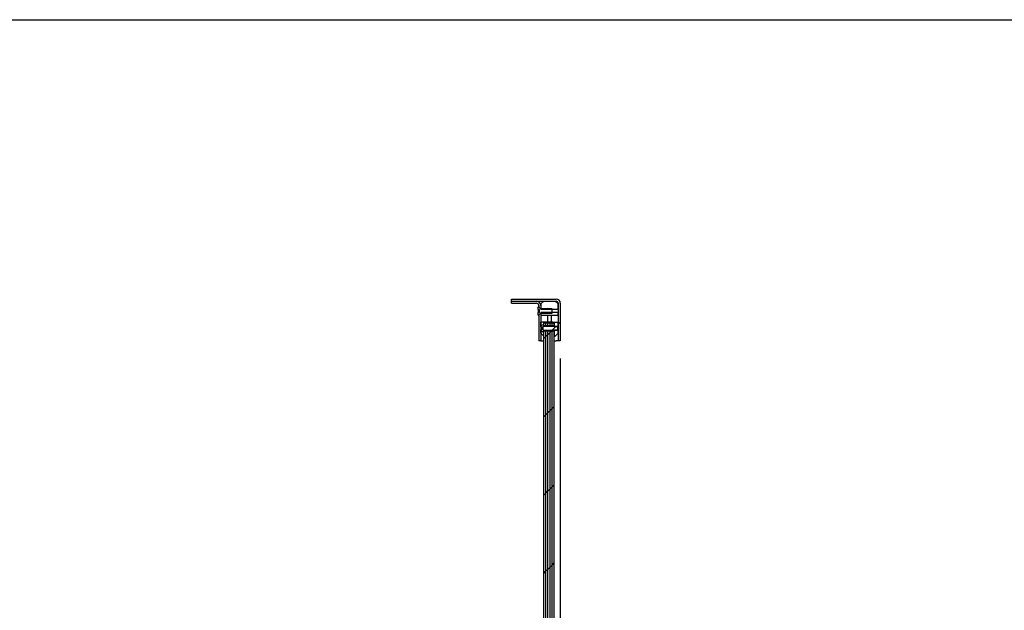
# Model space of a CAD drawing. Header units: millimetres. Extents: x 676 to 6826, y 1666 to 5971.
# Tile 6 of 9: x 3751 to 5164, y 5124 to 5971. Entities that reach past the tile are written whole.
import ezdxf

# ---------------------------------------------------------------- set-up
doc = ezdxf.new("R2010")
doc.units = ezdxf.units.MM
doc.header["$LTSCALE"] = 25
doc.linetypes.add('SLD-Solido', pattern=[0])
doc.layers.add('CAMPITURE', color=9, linetype='SLD-Solido')
doc.layers.add('QUOTE', color=1, linetype='SLD-Solido')
doc.styles.add('SLDTEXTSTYLE3', font='GOTHIC.TTF', dxfattribs={"width": 0.913})
doc.dimstyles.new('SLDDIMSTYLE0', dxfattribs={"dimtxt": 66.145833, "dimasz": 50, "dimexe": 0, "dimexo": 0.0625, "dimgap": 16.536458, "dimtad": 1, "dimdec": 1, "dimrnd": 1e-09, "dimzin": 12, "dimdsep": 46, "dimtxsty": 'SLDTEXTSTYLE3', "dimsah": 1, "dimcen": 0.09, "dimadec": 0, "dimazin": 3, "dimtfac": 1, "dimtdec": 1, "dimtmove": 0, "dimatfit": 0, "dimfxl": 1, "dimfrac": 2, "dimtolj": 1, "dimtzin": 12, "dimarcsym": 0})

# ---------------------------------------------------------------- blocks, each defined once
blk = doc.blocks.new('_D_16')
at = {"layer": 'QUOTE', "transparency": 16777216}
for p, q in [((4526.9, 5485.2), (4526.9, 2971.5)), ((4192.2, 3402.5), (4192.2, 2971.5)), ((4192.2, 2996.5), (4092.2, 2996.5)), ((4192.2, 2996.5), (4526.9, 2996.5)), ((4526.9, 2996.5), (4626.9, 2996.5))]:
    blk.add_line(p, q, dxfattribs=at)
for points in [[(4192.2, 2996.5), (4142.2, 3002.8), (4142.2, 2990.3)], [(4526.9, 2996.5), (4576.9, 2990.3), (4576.9, 3002.8)]]:
    blk.add_solid(points, dxfattribs=at)
at = {"layer": 'QUOTE', "transparency": 16777216, "insert": (4247.9, 3081), "char_height": 66.15, "attachment_point": 1, "style": 'SLDTEXTSTYLE3'}
blk.add_mtext('334,8', dxfattribs=at)

msp = doc.modelspace()

# ---------------------------------------------------------------- hatches: boundary and pattern name
at = {"layer": 'CAMPITURE', "true_color": 0xe1a900}
h = msp.add_hatch(dxfattribs=at)
h.set_pattern_fill('ANSI31', color=42, scale=25, angle=2.8e-322, style=0)
edge = h.paths.add_edge_path(flags=0)
edge.add_arc((4520.93, 5564.23), 6, 0, 90)
edge.add_line((4520.93, 5570.23), (4456.93, 5570.23))
edge.add_line((4456.93, 5570.23), (4456.93, 5567.23))
edge.add_line((4456.93, 5567.23), (4520.93, 5567.23))
edge.add_arc((4520.93, 5564.23), 3, 0, 90, ccw=False)
edge.add_line((4523.93, 5564.23), (4523.93, 5510.23))
edge.add_line((4523.93, 5510.23), (4526.93, 5510.23))
edge.add_line((4526.93, 5510.23), (4526.93, 5564.23))
h = msp.add_hatch(dxfattribs=at)
h.set_pattern_fill('ANSI31', color=42, scale=25, angle=90, style=0)
edge = h.paths.add_edge_path(flags=0)
edge.add_line((4456.93, 5564.23), (4492.93, 5564.23))
edge.add_arc((4492.93, 5561.23), 3, 0, 90, ccw=False)
edge.add_line((4495.93, 5561.23), (4495.93, 5558.71))
edge.add_spline(control_points=[(4495.93, 5558.71), (4496.43, 5558.2), (4496.93, 5557.7), (4497.43, 5557.2)], knot_values=[0.0094285, 0.0094285, 0.0094285, 0.0094285, 0.0115553, 0.0115553, 0.0115553, 0.0115553], weights=[1, 1, 1, 1], degree=3, periodic=0)
edge.add_line((4497.43, 5557.2), (4498.93, 5557.2))
edge.add_line((4498.93, 5557.2), (4498.93, 5561.23))
edge.add_arc((4492.93, 5561.23), 6, 0, 90)
edge.add_line((4492.93, 5567.23), (4456.93, 5567.23))
edge.add_line((4456.93, 5567.23), (4456.93, 5564.23))
h = msp.add_hatch(dxfattribs=at)
h.set_pattern_fill('ANSI32', color=42, scale=25, style=0)
edge = h.paths.add_edge_path(flags=0)
edge.add_line((4498.43, 5550.26), (4515.13, 5550.26))
edge.add_line((4515.13, 5550.26), (4515.13, 5556.19))
edge.add_line((4515.13, 5556.19), (4498.43, 5556.19))
edge.add_spline(control_points=[(4498.43, 5556.19), (4497.44, 5557.2), (4496.43, 5558.2), (4495.43, 5559.21)], knot_values=[0.0267164, 0.0267164, 0.0267164, 0.0267164, 0.030938, 0.030938, 0.030938, 0.030938], weights=[1, 1, 1, 1], degree=3, periodic=0)
edge.add_line((4495.43, 5559.21), (4495.13, 5559.21))
edge.add_line((4495.13, 5559.21), (4495.13, 5555.17))
edge.add_line((4495.13, 5555.17), (4497.13, 5555.17))
edge.add_line((4497.13, 5555.17), (4497.13, 5551.06))
edge.add_line((4497.13, 5551.06), (4495.13, 5551.06))
edge.add_line((4495.13, 5551.06), (4495.13, 5547.24))
edge.add_line((4495.13, 5547.24), (4495.43, 5547.24))
edge.add_spline(control_points=[(4495.43, 5547.24), (4496.43, 5548.25), (4497.44, 5549.25), (4498.43, 5550.26)], knot_values=[0.014632, 0.014632, 0.014632, 0.014632, 0.0188882, 0.0188882, 0.0188882, 0.0188882], weights=[1, 1, 1, 1], degree=3, periodic=0)
h = msp.add_hatch(dxfattribs=at)
h.set_pattern_fill('ANSI31', color=42, scale=25, angle=90, style=0)
h.paths.add_polyline_path([(4519.68, 5567.23), (4503.18, 5567.23), (4499.18, 5563.23), (4499.18, 5555.68), (4523.68, 5555.68), (4523.68, 5563.23)], flags=0)
h = msp.add_hatch(dxfattribs=at)
h.set_pattern_fill('ANSI31', color=42, scale=25, angle=90, style=0)
edge = h.paths.add_edge_path(flags=0)
edge.add_line((4498.93, 5510.23), (4498.93, 5549.25))
edge.add_line((4498.93, 5549.25), (4497.43, 5549.25))
edge.add_spline(control_points=[(4497.43, 5549.25), (4496.93, 5548.75), (4496.43, 5548.25), (4495.93, 5547.75)], knot_values=[0.0222483, 0.0222483, 0.0222483, 0.0222483, 0.0243718, 0.0243718, 0.0243718, 0.0243718], weights=[1, 1, 1, 1], degree=3, periodic=0)
edge.add_line((4495.93, 5547.75), (4495.93, 5510.23))
edge.add_line((4495.93, 5510.23), (4498.93, 5510.23))
h = msp.add_hatch(dxfattribs=at)
h.set_pattern_fill('ANSI31', color=42, scale=25, angle=90, style=0)
h.paths.add_polyline_path([(4499.18, 5550.77), (4499.18, 5547.23), (4523.68, 5547.23), (4523.68, 5550.77)], flags=0)
h = msp.add_hatch(dxfattribs=at)
h.set_pattern_fill('ANSI32', color=42, scale=25, style=0)
edge = h.paths.add_edge_path(flags=0)
edge.add_line((4499.18, 5530.43), (4499.18, 5530.2))
edge.add_line((4499.18, 5530.2), (4502.18, 5530.2))
edge.add_line((4502.18, 5530.2), (4502.18, 5526.19))
edge.add_line((4502.18, 5526.19), (4499.18, 5526.19))
edge.add_line((4499.18, 5526.19), (4499.18, 5526.03))
edge.add_spline(control_points=[(4499.18, 5526.03), (4499.18, 5525.79), (4499.21, 5525.56), (4499.26, 5525.33), (4499.34, 5525.01), (4499.47, 5524.69), (4499.65, 5524.4), (4499.82, 5524.12), (4500.05, 5523.86), (4500.32, 5523.65), (4500.58, 5523.44), (4500.88, 5523.28), (4501.19, 5523.17), (4501.51, 5523.06), (4501.85, 5523), (4502.18, 5523)], knot_values=[0.0093785, 0.0093785, 0.0093785, 0.0093785, 0.0100831, 0.0100831, 0.0100831, 0.0111033, 0.0111033, 0.0111033, 0.01212, 0.01212, 0.01212, 0.0131357, 0.0131357, 0.0131357, 0.0141512, 0.0141512, 0.0141512, 0.0141512], weights=[1, 1, 1, 1, 1, 1, 1, 1, 1, 1, 1, 1, 1, 1, 1, 1], degree=3, periodic=0)
edge.add_line((4502.18, 5523), (4503.18, 5523))
edge.add_line((4503.18, 5523), (4503.18, 5525.52))
edge.add_line((4503.18, 5525.52), (4522.68, 5525.52))
edge.add_spline(control_points=[(4522.68, 5525.52), (4522.85, 5525.69), (4523.02, 5525.86), (4523.18, 5526.03)], knot_values=[0.0066325, 0.0066325, 0.0066325, 0.0066325, 0.0073463, 0.0073463, 0.0073463, 0.0073463], weights=[1, 1, 1, 1], degree=3, periodic=0)
edge.add_line((4523.18, 5526.03), (4523.18, 5530.43))
edge.add_spline(control_points=[(4523.18, 5530.43), (4523.02, 5530.6), (4522.85, 5530.77), (4522.68, 5530.93)], knot_values=[0.0130463, 0.0130463, 0.0130463, 0.0130463, 0.0137552, 0.0137552, 0.0137552, 0.0137552], weights=[1, 1, 1, 1], degree=3, periodic=0)
edge.add_line((4522.68, 5530.93), (4503.18, 5530.93))
edge.add_line((4503.18, 5530.93), (4503.18, 5533.45))
edge.add_line((4503.18, 5533.45), (4502.18, 5533.45))
edge.add_spline(control_points=[(4502.18, 5533.45), (4502.03, 5533.45), (4501.88, 5533.44), (4501.72, 5533.42), (4501.39, 5533.37), (4501.07, 5533.26), (4500.77, 5533.1), (4500.47, 5532.94), (4500.2, 5532.73), (4499.97, 5532.48), (4499.74, 5532.22), (4499.55, 5531.93), (4499.42, 5531.61), (4499.28, 5531.27), (4499.2, 5530.89), (4499.18, 5530.52), (4499.18, 5530.49), (4499.18, 5530.46), (4499.18, 5530.43)], knot_values=[0.0000002, 0.0000002, 0.0000002, 0.0000002, 0.000459, 0.000459, 0.000459, 0.0014767, 0.0014767, 0.0014767, 0.0025004, 0.0025004, 0.0025004, 0.0035424, 0.0035424, 0.0035424, 0.0046716, 0.0046716, 0.0046716, 0.0047682, 0.0047682, 0.0047682, 0.0047682], weights=[1, 1, 1, 1, 1, 1, 1, 1, 1, 1, 1, 1, 1, 1, 1, 1, 1, 1, 1], degree=3, periodic=0)
h = msp.add_hatch(dxfattribs=at)
h.set_pattern_fill('ANSI31', color=42, scale=25, style=0)
h.paths.add_polyline_path([(4506.18, 5536.23), (4503.18, 5536.23), (4503.18, 5532.2), (4506.18, 5532.2)], flags=0)
h = msp.add_hatch(dxfattribs=at)
h.set_pattern_fill('ANSI31', color=42, scale=25, style=0)
h.paths.add_polyline_path([(4509.18, 5536.23), (4506.18, 5536.23), (4506.18, 5532.2), (4509.18, 5532.2)], flags=0)
h = msp.add_hatch(dxfattribs=at)
h.set_pattern_fill('ANSI31', color=42, scale=25, style=0)
h.paths.add_polyline_path([(4512.18, 5536.23), (4509.18, 5536.23), (4509.18, 5532.2), (4512.18, 5532.2)], flags=0)
h = msp.add_hatch(dxfattribs=at)
h.set_pattern_fill('ANSI31', color=42, scale=25, style=0)
h.paths.add_polyline_path([(4515.18, 5536.23), (4512.18, 5536.23), (4512.18, 5532.2), (4515.18, 5532.2)], flags=0)
h = msp.add_hatch(dxfattribs=at)
h.set_pattern_fill('ANSI31', color=42, scale=25, style=0)
h.paths.add_polyline_path([(4518.18, 5536.23), (4515.18, 5536.23), (4515.18, 5532.2), (4518.18, 5532.2)], flags=0)
h = msp.add_hatch(dxfattribs=at)
h.set_pattern_fill('ANSI31', color=42, scale=25, angle=90, style=0)
h.paths.add_polyline_path([(4518.18, 5530.68), (4523.68, 5530.68), (4523.68, 5537.23), (4518.18, 5537.23)], flags=0)
h = msp.add_hatch(dxfattribs=at)
h.set_pattern_fill('ANSI31', color=42, scale=25, style=0)
edge = h.paths.add_edge_path(flags=0)
edge.add_spline(control_points=[(4198.18, 4140.75), (4197.51, 4141.42), (4196.85, 4142.1), (4196.18, 4142.77)], knot_values=[0.0078332, 0.0078332, 0.0078332, 0.0078332, 0.0106761, 0.0106761, 0.0106761, 0.0106761], weights=[1, 1, 1, 1], degree=3, periodic=0)
edge.add_line((4196.18, 4142.77), (4195.18, 4142.77))
edge.add_line((4195.18, 4142.77), (4195.18, 4104.23))
edge.add_arc((4353.68, 4104.23), 158.5, 180, 360)
edge.add_line((4512.18, 4104.23), (4512.18, 5524.25))
edge.add_line((4512.18, 5524.25), (4509.18, 5524.25))
edge.add_line((4509.18, 5524.25), (4509.18, 4104.23))
edge.add_arc((4353.68, 4104.23), 155.5, 180, 360, ccw=False)
edge.add_line((4198.18, 4104.23), (4198.18, 4140.75))
h = msp.add_hatch(dxfattribs=at)
h.set_pattern_fill('ANSI31', color=42, scale=25, style=0)
edge = h.paths.add_edge_path(flags=0)
edge.add_spline(control_points=[(4198.18, 3782.75), (4197.51, 3783.42), (4196.85, 3784.1), (4196.18, 3784.77)], knot_values=[0.0078332, 0.0078332, 0.0078332, 0.0078332, 0.0106761, 0.0106761, 0.0106761, 0.0106761], weights=[1, 1, 1, 1], degree=3, periodic=0)
edge.add_line((4196.18, 3784.77), (4195.18, 3784.77))
edge.add_line((4195.18, 3784.77), (4195.18, 3746.23))
edge.add_arc((4355.18, 3746.23), 160, 180, 360)
edge.add_line((4515.18, 3746.23), (4515.18, 5524.25))
edge.add_line((4515.18, 5524.25), (4512.18, 5524.25))
edge.add_line((4512.18, 5524.25), (4512.18, 3746.23))
edge.add_arc((4355.18, 3746.23), 157, 180, 360, ccw=False)
edge.add_line((4198.18, 3746.23), (4198.18, 3782.75))
h = msp.add_hatch(dxfattribs=at)
h.set_pattern_fill('ANSI31', color=42, scale=25, style=0)
edge = h.paths.add_edge_path(flags=0)
edge.add_spline(control_points=[(4198.18, 3424.75), (4197.51, 3425.42), (4196.85, 3426.1), (4196.18, 3426.77)], knot_values=[0.0078332, 0.0078332, 0.0078332, 0.0078332, 0.0106761, 0.0106761, 0.0106761, 0.0106761], weights=[1, 1, 1, 1], degree=3, periodic=0)
edge.add_line((4196.18, 3426.77), (4195.18, 3426.77))
edge.add_line((4195.18, 3426.77), (4195.18, 3388.23))
edge.add_arc((4356.68, 3388.23), 161.5, 180, 360)
edge.add_line((4518.18, 3388.23), (4518.18, 5524.25))
edge.add_line((4518.18, 5524.25), (4515.18, 5524.25))
edge.add_line((4515.18, 5524.25), (4515.18, 3388.23))
edge.add_arc((4356.68, 3388.23), 158.5, 180, 360, ccw=False)
edge.add_line((4198.18, 3388.23), (4198.18, 3424.75))
h = msp.add_hatch(dxfattribs=at)
h.set_pattern_fill('ANSI31', color=42, scale=25, style=0)
edge = h.paths.add_edge_path(flags=0)
edge.add_spline(control_points=[(4198.18, 4856.75), (4197.51, 4857.42), (4196.85, 4858.1), (4196.18, 4858.77)], knot_values=[0.0078332, 0.0078332, 0.0078332, 0.0078332, 0.0106761, 0.0106761, 0.0106761, 0.0106761], weights=[1, 1, 1, 1], degree=3, periodic=0)
edge.add_line((4196.18, 4858.77), (4195.18, 4858.77))
edge.add_line((4195.18, 4858.77), (4195.18, 4820.23))
edge.add_arc((4350.68, 4820.23), 155.5, 180, 360)
edge.add_line((4506.18, 4820.23), (4506.18, 5524.25))
edge.add_line((4506.18, 5524.25), (4503.18, 5524.25))
edge.add_line((4503.18, 5524.25), (4503.18, 4820.23))
edge.add_arc((4350.68, 4820.23), 152.5, 180, 360, ccw=False)
edge.add_line((4198.18, 4820.23), (4198.18, 4856.75))
h = msp.add_hatch(dxfattribs=at)
h.set_pattern_fill('ANSI31', color=42, scale=25, style=0)
edge = h.paths.add_edge_path(flags=0)
edge.add_spline(control_points=[(4198.18, 4498.75), (4197.51, 4499.42), (4196.85, 4500.1), (4196.18, 4500.77)], knot_values=[0.0078332, 0.0078332, 0.0078332, 0.0078332, 0.0106761, 0.0106761, 0.0106761, 0.0106761], weights=[1, 1, 1, 1], degree=3, periodic=0)
edge.add_line((4196.18, 4500.77), (4195.18, 4500.77))
edge.add_line((4195.18, 4500.77), (4195.18, 4462.23))
edge.add_arc((4352.18, 4462.23), 157, 180, 360)
edge.add_line((4509.18, 4462.23), (4509.18, 5524.25))
edge.add_line((4509.18, 5524.25), (4506.18, 5524.25))
edge.add_line((4506.18, 5524.25), (4506.18, 4462.23))
edge.add_arc((4352.18, 4462.23), 154, 180, 360, ccw=False)
edge.add_line((4198.18, 4462.23), (4198.18, 4498.75))
h = msp.add_hatch(dxfattribs=at)
h.set_pattern_fill('ANSI31', color=42, scale=25, angle=90, style=0)
h.paths.add_polyline_path([(4523.68, 5525.77), (4518.18, 5525.77), (4518.18, 5517.23), (4519.68, 5517.23), (4523.68, 5521.23)], flags=0)

# ---------------------------------------------------------------- linework, layer by layer
for p, q in [((4456.93, 5567.23), (4456.93, 5570.23)), ((4456.93, 5570.23), (4520.93, 5570.23)), ((4456.93, 5564.23), (4456.93, 5567.23)), ((4456.93, 5567.23), (4492.93, 5567.23)), ((4456.93, 5567.23), (4520.93, 5567.23)), ((4456.93, 5564.23), (4492.93, 5564.23)), ((4495.43, 5559.23), (4495.13, 5559.23)), ((4495.13, 5559.21), (4495.13, 5559.23)), ((4495.13, 5555.17), (4495.13, 5559.21)), ((4495.43, 5559.21), (4495.13, 5559.21)), ((4495.13, 5555.17), (4497.13, 5555.17)), ((4495.13, 5555.17), (4495.13, 5554.91)), ((4497.13, 5554.91), (4495.13, 5554.91)), ((4495.13, 5554.91), (4495.13, 5552.7)), ((4495.43, 5559.21), (4495.43, 5559.23)), ((4495.43, 5559.21), (4498.43, 5556.19)), ((4495.93, 5567.23), (4495.93, 5566.42)), ((4495.93, 5561.23), (4495.93, 5558.71)), ((4497.43, 5557.2), (4495.93, 5558.71)), ((4497.13, 5551.06), (4497.13, 5555.17)), ((4497.43, 5557.2), (4498.93, 5557.2)), ((4515.13, 5556.19), (4498.43, 5556.19)), ((4498.93, 5561.23), (4498.93, 5557.2)), ((4498.93, 5556.23), (4498.93, 5557.2)), ((4499.18, 5556.23), (4498.93, 5556.23)), ((4499.18, 5563.23), (4503.18, 5567.23)), ((4499.18, 5563.23), (4499.18, 5555.68)), ((4499.18, 5555.68), (4523.68, 5555.68)), ((4503.18, 5567.23), (4519.68, 5567.23)), ((4515.13, 5550.26), (4515.13, 5556.19)), ((4519.68, 5567.23), (4523.68, 5563.23)), ((4523.68, 5555.68), (4523.68, 5563.23)), ((4523.68, 5555.68), (4523.68, 5550.77)), ((4523.93, 5564.23), (4523.93, 5510.23)), ((4526.93, 5564.23), (4526.93, 5510.23)), ((4497.13, 5552.7), (4495.13, 5552.7)), ((4495.13, 5552.7), (4495.13, 5551.06)), ((4495.13, 5547.24), (4495.13, 5551.06)), ((4497.13, 5551.06), (4495.13, 5551.06)), ((4495.13, 5547.24), (4495.43, 5547.24)), ((4495.13, 5547.23), (4495.13, 5547.24)), ((4495.13, 5547.23), (4495.43, 5547.23)), ((4498.43, 5550.26), (4495.43, 5547.24)), ((4495.43, 5547.23), (4495.43, 5547.24)), ((4495.93, 5547.75), (4497.43, 5549.25)), ((4495.93, 5547.75), (4495.93, 5510.23)), ((4498.93, 5549.25), (4497.43, 5549.25)), ((4498.43, 5550.26), (4515.13, 5550.26)), ((4498.93, 5550.23), (4499.18, 5550.23)), ((4498.93, 5549.25), (4498.93, 5550.23)), ((4498.93, 5549.25), (4498.93, 5510.23)), ((4523.68, 5550.77), (4499.18, 5550.77)), ((4499.18, 5550.77), (4499.18, 5547.23)), ((4499.18, 5547.23), (4523.68, 5547.23)), ((4508.68, 5547.23), (4508.68, 5537.23)), ((4514.18, 5537.23), (4514.18, 5547.23)), ((4523.68, 5547.23), (4523.68, 5550.77)), ((4499.18, 5530.43), (4499.18, 5537.23)), ((4516.18, 5537.23), (4499.18, 5537.23)), ((4499.18, 5530.2), (4499.18, 5530.43)), ((4499.18, 5530.2), (4502.18, 5530.2)), ((4499.18, 5530.2), (4499.18, 5530.15)), ((4499.18, 5530.15), (4499.18, 5530.14)), ((4499.18, 5530.14), (4499.18, 5530.03)), ((4502.18, 5530.14), (4499.18, 5530.14)), ((4499.18, 5530.03), (4499.18, 5528.18)), ((4499.18, 5528.18), (4499.18, 5528.07)), ((4499.18, 5528.07), (4499.18, 5527.96)), ((4502.18, 5528.07), (4499.18, 5528.07)), ((4499.18, 5527.96), (4499.18, 5526.25)), ((4503.18, 5533.45), (4502.18, 5533.45)), ((4502.18, 5526.19), (4502.18, 5530.2)), ((4503.18, 5536.23), (4506.18, 5536.23)), ((4503.18, 5532.2), (4503.18, 5536.23)), ((4503.18, 5530.93), (4503.18, 5533.45)), ((4503.18, 5532.2), (4506.18, 5532.2)), ((4522.68, 5530.93), (4503.18, 5530.93)), ((4506.18, 5536.23), (4509.18, 5536.23)), ((4506.18, 5532.2), (4506.18, 5536.23)), ((4506.18, 5532.2), (4509.18, 5532.2)), ((4506.18, 5532.2), (4506.18, 5530.93)), ((4509.18, 5536.23), (4512.18, 5536.23)), ((4509.18, 5532.2), (4509.18, 5536.23)), ((4509.18, 5532.2), (4512.18, 5532.2)), ((4509.18, 5532.2), (4509.18, 5530.93)), ((4512.18, 5536.23), (4515.18, 5536.23)), ((4512.18, 5532.2), (4512.18, 5536.23)), ((4512.18, 5532.2), (4515.18, 5532.2)), ((4512.18, 5532.2), (4512.18, 5530.93)), ((4515.18, 5536.23), (4518.18, 5536.23)), ((4515.18, 5532.2), (4515.18, 5536.23)), ((4515.18, 5532.2), (4518.18, 5532.2)), ((4515.18, 5532.2), (4515.18, 5530.93)), ((4516.18, 5537.23), (4518.18, 5537.23)), ((4518.18, 5537.23), (4518.18, 5530.68)), ((4518.18, 5537.23), (4523.68, 5537.23)), ((4518.18, 5532.2), (4518.18, 5536.23)), ((4518.18, 5530.68), (4523.68, 5530.68)), ((4522.68, 5530.93), (4523.18, 5530.43)), ((4523.18, 5526.03), (4523.18, 5530.43)), ((4523.68, 5530.68), (4523.68, 5537.23)), ((4523.68, 5525.77), (4523.68, 5530.68)), ((4499.18, 5526.25), (4499.18, 5526.19)), ((4499.18, 5526.03), (4499.18, 5526.19)), ((4502.18, 5526.19), (4499.18, 5526.19)), ((4499.18, 5521.23), (4499.18, 5526.03)), ((4499.18, 5521.23), (4503.18, 5517.23)), ((4502.18, 5523), (4503.18, 5523)), ((4503.18, 5525.52), (4522.68, 5525.52)), ((4503.18, 5523), (4503.18, 5525.52)), ((4503.18, 4820.23), (4503.18, 5524.25)), ((4506.18, 5524.25), (4503.18, 5524.25)), ((4506.18, 5525.52), (4506.18, 5524.25)), ((4506.18, 4462.23), (4506.18, 5524.25)), ((4509.18, 5524.25), (4506.18, 5524.25)), ((4506.18, 4820.23), (4506.18, 5524.25)), ((4509.18, 5525.52), (4509.18, 5524.25)), ((4509.18, 4104.23), (4509.18, 5524.25)), ((4512.18, 5524.25), (4509.18, 5524.25)), ((4509.18, 4462.23), (4509.18, 5524.25)), ((4512.18, 5525.52), (4512.18, 5524.25)), ((4512.18, 3746.23), (4512.18, 5524.25)), ((4515.18, 5524.25), (4512.18, 5524.25)), ((4512.18, 4104.23), (4512.18, 5524.25)), ((4515.18, 5525.52), (4515.18, 5524.25)), ((4515.18, 3388.23), (4515.18, 5524.25)), ((4518.18, 5524.25), (4515.18, 5524.25)), ((4515.18, 3746.23), (4515.18, 5524.25)), ((4523.68, 5525.77), (4518.18, 5525.77)), ((4518.18, 5525.77), (4518.18, 5517.23)), ((4518.18, 3388.23), (4518.18, 5524.25)), ((4518.18, 5517.23), (4519.68, 5517.23)), ((4523.68, 5521.23), (4519.68, 5517.23)), ((4523.18, 5526.03), (4522.68, 5525.52)), ((4523.68, 5521.23), (4523.68, 5525.77)), ((4526.96, 5518.96), (4526.93, 5518.96)), ((4526.96, 5518.95), (4526.93, 5518.95)), ((4526.93, 5515.9), (4526.96, 5515.9)), ((4526.93, 5515.89), (4526.96, 5515.89)), ((4498.93, 5510.23), (4495.93, 5510.23)), ((4498.93, 5510.23), (4503.18, 5510.23)), ((4518.18, 5510.23), (4520.93, 5510.23)), ((4523.93, 5510.23), (4520.93, 5510.23)), ((4526.93, 5510.23), (4523.93, 5510.23))]:
    msp.add_line(p, q)
for centre, radius in [((4520.93, 5564.23), 6), ((4492.93, 5561.23), 6), ((4492.93, 5561.23), 3), ((4520.93, 5564.23), 3)]:
    msp.add_arc(centre, radius, 0, 90)
for points, knots in [([(4499.18, 5530.43), (4499.18, 5530.46), (4499.19, 5530.86), (4499.35, 5531.61), (4499.92, 5532.51), (4500.74, 5533.15), (4501.54, 5533.42), (4502.03, 5533.45), (4502.18, 5533.45)], [0, 0, 0, 0, 0.0204682, 0.2565279, 0.4748459, 0.6893986, 0.9027213, 1, 1, 1, 1]), ([(4502.18, 5523), (4501.85, 5523.03), (4501.17, 5523.1), (4500.28, 5523.61), (4499.6, 5524.37), (4499.24, 5525.22), (4499.2, 5525.79), (4499.18, 5526.03)], [0, 0, 0, 0, 0.2127186, 0.425472, 0.6384398, 0.8521536, 1, 1, 1, 1])]:
    msp.add_open_spline(points, degree=3, knots=knots)
at = {"layer": 'QUOTE', "color": 7, "true_color": 0xffffff}
msp.add_line((675.85, 5971.03), (6825.55, 5971.03), dxfattribs=at)

# ---------------------------------------------------------------- dimensions: what is measured, and where the dimension line sits
at = {"layer": 'QUOTE'}
dim = msp.add_linear_dim(base=(4526.93234108, 2996.50195365), p1=(4192.18234108, 3427.54592695), p2=(4526.93234108, 5510.22593436), dimstyle='SLDDIMSTYLE0', dxfattribs=at)
dim.commit()
dim.dimension.update_dxf_attribs({"geometry": '_D_16', "text_midpoint": (4357.8404497, 2996.50195365), "dimtype": 160})

doc.saveas('drawing.dxf')
